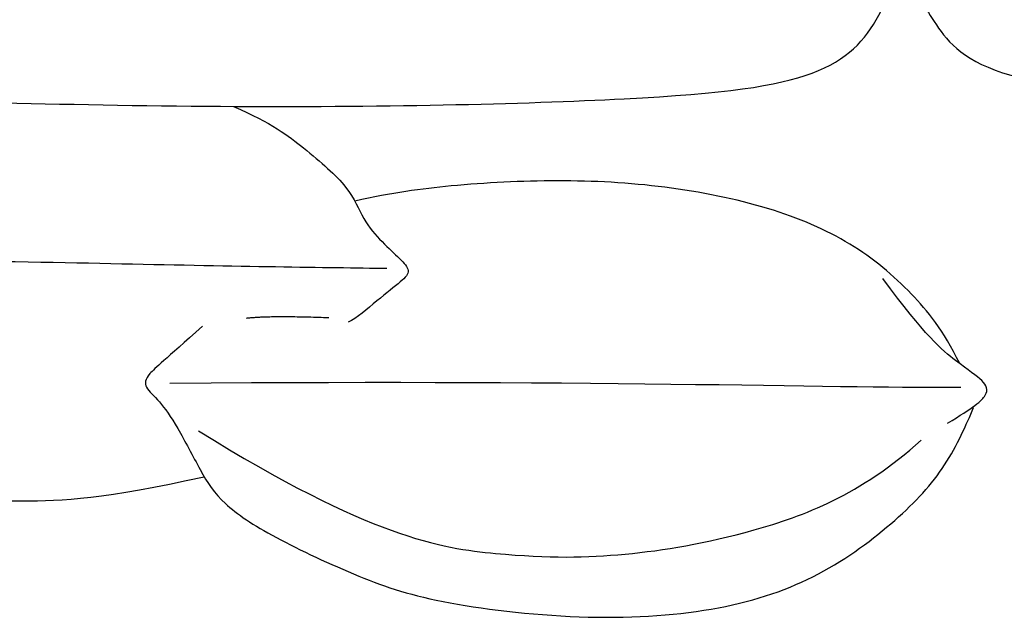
# Model space of a CAD drawing. Header units: millimetres. Extents: x -31695 to -19845, y -5614 to 7253.
# Tile 138 of 256: x -31123 to -30678, y 4948 to 5219. Entities that reach past the tile are written whole.
import ezdxf

# ---------------------------------------------------------------- set-up
doc = ezdxf.new("R2010")
doc.units = ezdxf.units.MM
doc.layers.add('2d', color=7, linetype='Continuous', true_color=0x000000)

msp = doc.modelspace()

# ---------------------------------------------------------------- linework, layer by layer
at = {"layer": '2d', "linetype": 'Continuous', "lineweight": -3}
for points, knots in [([(-30722.68, 5371.83), (-30753.93, 5424.35), (-30788.75, 5426.77), (-30858.61, 5433.8), (-31093.3, 5433.68), (-31271.62, 5434.01), (-31323.58, 5421.7), (-31347.93, 5402.13), (-31356.83, 5362.35), (-31362.18, 5324.06), (-31360.69, 5273.29), (-31349.41, 5228.76), (-31341.99, 5211.55), (-31309.04, 5188.69), (-31251.15, 5184.53), (-31028.81, 5177.41), (-30828.14, 5181.86), (-30756.89, 5191.66), (-30734.79, 5215.37), (-30726.47, 5238.83), (-30723.08, 5254.09)], [-6.076273, -6.076273, -6.076273, -6.076273, 84.620784, 169.241568, 253.862352, 338.483137, 423.103921, 507.724705, 592.345489, 676.966273, 761.587057, 846.207841, 930.828625, 1015.44941, 1100.070194, 1184.690978, 1269.311762, 1353.932546, 1438.55333, 1499.770811, 1499.770811, 1499.770811, 1499.770811]), ([(-30409.13, 5433.69), (-30502.97, 5434.27), (-30601.55, 5433.18), (-30680.14, 5430.3), (-30703.6, 5419.67), (-30715.32, 5403.91), (-30724.12, 5372.39), (-30726.32, 5323.28), (-30725.22, 5274.54), (-30721.92, 5237.52), (-30711.66, 5221.03), (-30693.34, 5192.81), (-30608.02, 5182.37), (-30495.08, 5182.19), (-30409.13, 5180.63)], [3.473988, 3.473988, 3.473988, 3.473988, 70.992129, 141.984259, 212.976388, 283.968517, 354.960646, 425.952776, 496.944905, 567.937034, 638.929164, 709.921293, 780.913422, 848.112515, 848.112515, 848.112515, 848.112515]), ([(-31255.48, 5185.49), (-31280.1, 5175.06), (-31296.02, 5159.01), (-31308.58, 5138.33), (-31323.22, 5117.3), (-31331.86, 5110.54), (-31329.98, 5100.78), (-31316.84, 5088.39), (-31298.07, 5057.22), (-31261.27, 5031.69), (-31213.58, 5012.54), (-31171.91, 5002.78), (-31124.27, 4999.8), (-31084.73, 5001.6), (-31039.69, 5011.7)], [2.255262, 2.255262, 2.255262, 2.255262, 45.708878, 91.417756, 137.126634, 182.835512, 228.544391, 274.253269, 319.962147, 365.671025, 411.379903, 457.088781, 502.797659, 547.303205, 547.303205, 547.303205, 547.303205]), ([(-31026.43, 5179.3), (-31009.24, 5171.83), (-30992.55, 5159.04), (-30973.17, 5142.23), (-30968.24, 5127.94), (-30959.12, 5117.59), (-30950.75, 5110.2), (-30946.07, 5104.78), (-30949.76, 5100.59), (-30961.09, 5091.97), (-30970.7, 5083.35), (-30974.64, 5081.62)], [3.361493, 3.361493, 3.361493, 3.361493, 21.585426, 43.170852, 64.756279, 86.341705, 107.927131, 129.512557, 151.097984, 172.68341, 194.268836, 194.268836, 194.268836, 194.268836]), ([(-30697.9, 5062.9), (-30705.48, 5078.21), (-30719.7, 5095.93), (-30745.99, 5118.16), (-30782.9, 5134.12), (-30831.19, 5143.9), (-30879.88, 5146.49), (-30926.41, 5144.01), (-30954.68, 5140.26), (-30971.58, 5136.43)], [5.168031, 5.168031, 5.168031, 5.168031, 54.891195, 109.78239, 164.673585, 219.56478, 274.455975, 329.347171, 376.924203, 376.924203, 376.924203, 376.924203])]:
    msp.add_open_spline(points, degree=3, knots=knots, dxfattribs=at)
for points, degree in [([(-31320.97, 5107.16), (-31193.68, 5110.92), (-31065.27, 5107.54), (-30983.79, 5106.41), (-30957.13, 5106.04)], 3), ([(-30703.48, 5035.94), (-30691.59, 5042.95), (-30684.13, 5049.11), (-30686.39, 5054.93), (-30697.7, 5062.28), (-30713.66, 5075.45), (-30732.62, 5101.4)], 3), ([(-30983.27, 5083.59), (-31010.36, 5084.58), (-31020.71, 5083.35)], 2), ([(-31040.42, 5079.9), (-31057.66, 5064.38), (-31066.29, 5057.48), (-31067.03, 5052.31), (-31060.13, 5046.4), (-31052.24, 5035.31), (-31041.16, 5013.63), (-31032.29, 4999.59), (-31010.36, 4985.05), (-30968.49, 4965.35), (-30934.49, 4954.01), (-30864.28, 4946.13), (-30804.42, 4950.57), (-30760.32, 4965.84), (-30725.09, 4992.44), (-30703.17, 5016.09), (-30694.79, 5035.56), (-30691.59, 5042.95)], 3), ([(-31055.33, 5054.08), (-30852.17, 5055.6), (-30743.59, 5051.65), (-30697.36, 5052.25)], 3), ([(-31042.26, 5032.49), (-30964.7, 4984.13), (-30899.92, 4974.4), (-30850.35, 4975.31), (-30794.38, 4984.43), (-30742.99, 5003.29), (-30715.31, 5028.23)], 3)]:
    msp.add_open_spline(points, degree=degree, dxfattribs=at)

doc.saveas('drawing.dxf')
